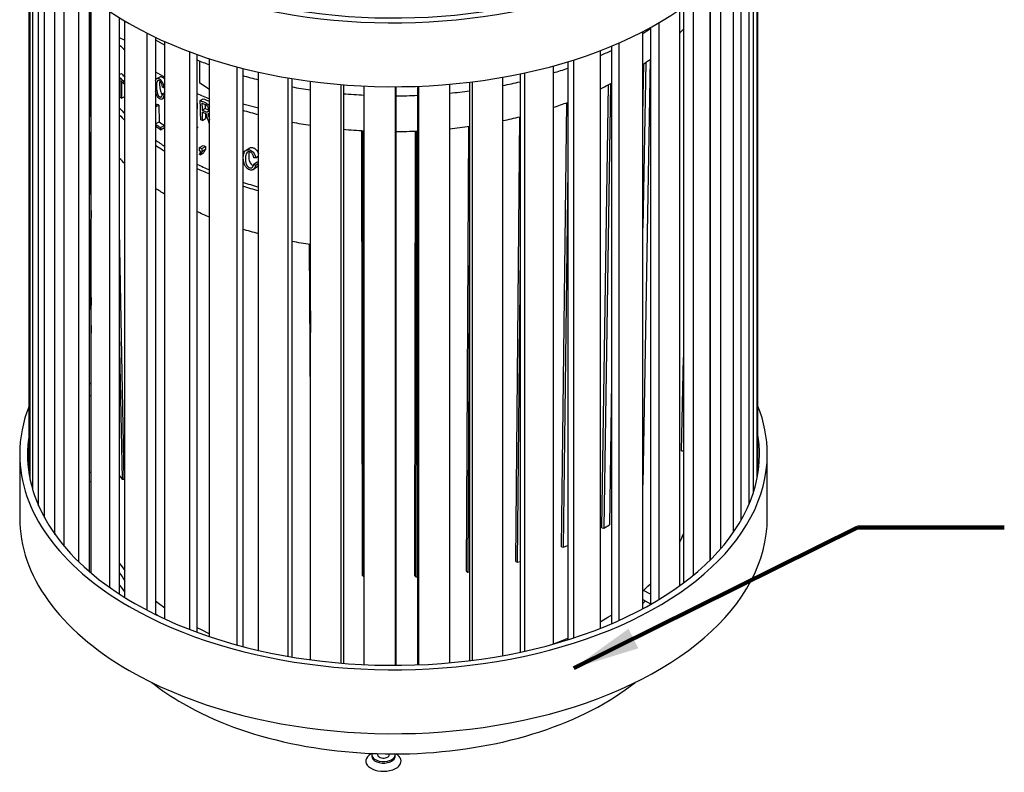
# Model space of a CAD drawing. Extents: x 0.6 to 16.4, y 0.7 to 12.9.
# Tile 2 of 19: x 1.2 to 3.3, y 4.4 to 6. Entities that reach past the tile are written whole.
import ezdxf

# ---------------------------------------------------------------- set-up
doc = ezdxf.new("R2010")
doc.units = 0
doc.header["$MEASUREMENT"] = 0
doc.layers.add('VG_P_Cells', color=3, linetype='Continuous', lineweight=25)
doc.layers.add('VG_P_Text', color=7, linetype='Continuous', lineweight=25)
doc.dimstyles.get("Standard").update_dxf_attribs({"dimtxt": 0.18, "dimasz": 0.18, "dimexe": 0.18, "dimexo": 0.0625, "dimgap": 0.09, "dimtad": 0, "dimtih": 1, "dimtoh": 1, "dimdec": 4, "dimzin": 0, "dimdsep": 46, "dimtxsty": 'Standard', "dimcen": 0.09, "dimadec": 0, "dimazin": 0, "dimtfac": 1, "dimtdec": 4, "dimtofl": 0, "dimtmove": 0, "dimatfit": 3, "dimfxl": 1, "dimtolj": 1, "dimtzin": 0, "dimarcsym": 0})

msp = doc.modelspace()

# ---------------------------------------------------------------- linework, layer by layer
at = {"layer": 'VG_P_Cells'}
for p, q in [((1.2115, 5.0584), (1.2115, 6.2387)), ((1.214, 5.0447), (1.214, 6.2326)), ((2.7614, 5.0477), (2.7614, 6.2342)), ((2.7632, 5.0579), (2.7632, 6.2387)), ((1.1915, 5.0992), (1.1915, 4.9631)), ((2.7832, 4.9631), (2.7832, 5.0992))]:
    msp.add_line(p, q, dxfattribs=at)
for centre, major_axis, start_param, end_param in [((1.9874, 6.477), (-0.7958, 0), 0.785398, 3.141593), ((1.9874, 6.341), (-0.7958, 0), 0, 0.785398), ((1.9874, 6.341), (-0.7958, 0), 0.785398, 3.141593), ((1.9874, 5.0992), (0.7958, 0), 2.917489, 3.141593), ((1.9874, 5.0992), (0.7958, 0), 0, 0.224103), ((1.9874, 5.0992), (-0.7792, 0), 3.141593, 3.233317), ((1.9874, 5.0992), (0.7958, 0), 3.141593, 3.926991), ((1.9874, 5.0992), (-0.7792, 0), 0, 0.785398), ((1.9874, 5.0992), (0.7958, 0), 3.926991, 6.283185), ((1.9874, 5.0992), (-0.7792, 0), 0.785398, 3.141593), ((1.9874, 4.9631), (-0.7958, 0), 0, 0.785398), ((1.9874, 4.9631), (-0.7958, 0), 0.785398, 3.141593), ((1.9874, 4.8262), (-0.6333, 0), 0.785398, 2.518418)]:
    msp.add_ellipse(centre, major_axis=major_axis, ratio=0.57735, start_param=start_param, end_param=end_param, dxfattribs=at)
at = {"layer": 'VG_P_Cells', "extrusion": (0, 0, -1)}
msp.add_ellipse((1.9874, 6.477), major_axis=(-0.7792, 0), ratio=0.57735, start_param=3.141593, end_param=5.497787, dxfattribs=at)
at = {"layer": 'VG_P_Text'}
for p, q in [((1.2195, 5.0229), (1.2195, 6.22)), ((2.7539, 5.0187), (2.7539, 6.2177)), ((1.2319, 4.9891), (1.2319, 6.1965)), ((2.7448, 4.9936), (2.7448, 6.1999)), ((1.2447, 4.9632), (1.2447, 6.1759)), ((2.7275, 4.9586), (2.7275, 6.1721)), ((1.2667, 4.9282), (1.2667, 6.146)), ((2.7112, 4.9327), (2.7112, 6.15)), ((1.2865, 4.9027), (1.2865, 6.1233)), ((2.6845, 4.8983), (2.6845, 6.1194)), ((1.3176, 4.8693), (1.3176, 6.0928)), ((2.6615, 4.8736), (2.6615, 6.0967)), ((2.6616, 6.0969), (2.6616, 4.8737)), ((1.3397, 6.0739), (1.3397, 4.8491)), ((1.3439, 4.8456), (1.3439, 6.0706)), ((2.626, 4.8415), (2.626, 6.0668)), ((1.3422, 5.8195), (1.3422, 6.0396)), ((1.3835, 4.8149), (1.3835, 6.0417)), ((2.5967, 4.8188), (2.5967, 6.0454)), ((2.6048, 6.0511), (2.6048, 4.8248)), ((1.4036, 6.0287), (1.4036, 4.8013)), ((1.4157, 4.7936), (1.4157, 6.0213)), ((2.5532, 4.7899), (2.5532, 6.0178)), ((1.4628, 4.7666), (1.4628, 5.9954)), ((2.5183, 4.7699), (2.5183, 5.9987)), ((2.5342, 6.0071), (2.5342, 4.7788)), ((1.4036, 5.9865), (1.4157, 5.9806)), ((1.4805, 5.9867), (1.4805, 4.7576)), ((1.5002, 4.7481), (1.5002, 5.9776)), ((2.4677, 4.745), (2.4677, 5.9746)), ((1.5539, 4.7254), (1.5539, 5.9556)), ((2.428, 4.7282), (2.428, 5.9583)), ((2.4514, 5.9677), (2.4514, 4.7378)), ((1.5687, 5.9502), (1.5687, 4.7198)), ((1.5753, 5.8892), (1.5753, 5.9361)), ((1.5957, 4.7103), (1.5957, 5.941)), ((2.3583, 5.9344), (2.3583, 4.7036)), ((2.3716, 4.7078), (2.3716, 5.9386)), ((2.5339, 5.94), (2.5183, 5.034)), ((2.5243, 5.9331), (2.5183, 5.581)), ((1.6546, 4.6924), (1.6546, 5.9236)), ((1.6663, 5.9205), (1.6663, 4.6893)), ((1.6999, 4.6811), (1.6999, 5.9125)), ((2.3279, 4.6946), (2.3279, 5.9257)), ((2.5183, 5.8209), (2.5202, 5.9302)), ((1.4036, 5.9072), (1.4084, 5.9096)), ((1.4056, 5.8592), (1.4056, 5.8956)), ((1.408, 5.8931), (1.408, 5.8568)), ((1.4135, 5.8922), (1.4157, 5.8932)), ((1.4135, 5.8922), (1.4135, 5.8877)), ((1.7628, 4.6684), (1.7628, 5.9001)), ((1.7711, 5.8988), (1.7711, 4.667)), ((1.8105, 4.6611), (1.8105, 5.893)), ((2.1493, 5.8911), (2.1493, 4.6592)), ((2.1558, 4.66), (2.1558, 5.8919)), ((2.2202, 4.6699), (2.2202, 5.9016)), ((2.2568, 5.9086), (2.2568, 4.6771)), ((2.2668, 4.6793), (2.2668, 5.9107)), ((1.4135, 5.8877), (1.4157, 5.8888)), ((1.4986, 5.8793), (1.5002, 5.8802)), ((1.5957, 5.8753), (1.5753, 5.8892)), ((1.876, 4.654), (1.876, 5.886)), ((1.8807, 5.8856), (1.8807, 4.6536)), ((1.9251, 4.6508), (1.9251, 5.8829)), ((1.9917, 4.6494), (1.9917, 5.8815)), ((1.9926, 5.8815), (1.9926, 4.6494)), ((2.0382, 5.8824), (2.0382, 4.6503)), ((2.041, 4.6504), (2.041, 5.8825)), ((2.1073, 4.6547), (2.1073, 5.8867)), ((2.4312, 4.9423), (2.4452, 5.8858)), ((2.4492, 5.8878), (2.4351, 4.9415)), ((1.408, 5.8568), (1.4157, 5.8606)), ((1.4957, 5.8663), (1.5002, 5.8689)), ((1.4986, 5.8635), (1.5002, 5.8644)), ((1.5759, 5.8522), (1.5821, 5.856)), ((1.4805, 5.8423), (1.4845, 5.8445)), ((1.4805, 5.8385), (1.4876, 5.8424)), ((1.4876, 5.8424), (1.4882, 5.8064)), ((1.5799, 5.8315), (1.5863, 5.8355)), ((1.6999, 5.8358), (1.6663, 5.8441)), ((2.3448, 4.9018), (2.3563, 5.8475)), ((1.5804, 5.8094), (1.5872, 5.8136)), ((2.2477, 4.8706), (2.2561, 5.8174)), ((1.3397, 5.8019), (1.3439, 5.6017)), ((1.4805, 5.8021), (1.4882, 5.8064)), ((1.4916, 5.7944), (1.4996, 5.7988)), ((1.4916, 5.7899), (1.4997, 5.7944)), ((1.4916, 5.7944), (1.4916, 5.7899)), ((1.4996, 5.7988), (1.4997, 5.7944)), ((1.5687, 5.7942), (1.5705, 5.7954)), ((1.9216, 4.8405), (1.9199, 5.788)), ((1.9214, 5.7879), (1.9232, 4.8383)), ((2.0328, 4.8395), (2.0345, 5.787)), ((2.0367, 5.7871), (2.035, 4.8374)), ((2.1426, 4.8496), (2.1478, 5.797)), ((1.5746, 5.7518), (1.5821, 5.7565)), ((1.5746, 5.7449), (1.5746, 5.7518)), ((1.5793, 5.7496), (1.5868, 5.7544)), ((1.5793, 5.7496), (1.5793, 5.7435)), ((1.5793, 5.7435), (1.5869, 5.7483)), ((1.5868, 5.7544), (1.5869, 5.7483)), ((1.5761, 5.7366), (1.5838, 5.7415)), ((1.694, 5.7301), (1.6999, 5.7343)), ((1.69, 5.7164), (1.6971, 5.7215)), ((1.694, 5.7143), (1.6999, 5.7185)), ((2.3583, 5.7069), (2.3485, 4.9006)), ((1.3397, 5.6166), (1.3439, 5.4165)), ((1.3397, 5.5564), (1.3439, 5.3563)), ((1.4036, 5.5748), (1.4136, 5.0459)), ((2.1493, 5.5741), (2.1454, 4.8478)), ((1.8105, 5.2078), (1.8087, 5.5455)), ((1.8095, 5.5454), (1.8105, 5.3581)), ((2.2568, 5.5267), (2.2509, 4.8691)), ((1.4036, 5.3558), (1.4095, 5.0459)), ((2.6008, 5.1059), (2.6048, 5.3049)), ((1.3439, 5.2511), (1.3397, 5.2473)), ((2.4514, 5.2534), (2.4469, 4.9483)), ((1.3397, 5.2248), (1.3439, 5.2224)), ((2.6616, 5.2187), (2.6615, 5.2188)), ((2.6008, 5.1059), (2.6048, 5.1063)), ((1.3439, 5.0591), (1.3397, 5.0615)), ((1.4036, 5.0532), (1.4095, 5.0459)), ((1.3439, 5.0387), (1.3397, 5.0411)), ((1.4095, 5.0459), (1.4136, 5.0459)), ((2.4351, 4.9415), (2.4469, 4.9483)), ((2.4312, 4.9423), (2.4351, 4.9415)), ((2.6027, 4.9243), (2.6048, 4.923)), ((2.3448, 4.9018), (2.3485, 4.9006)), ((2.3485, 4.9006), (2.3583, 4.9046)), ((2.6615, 4.8903), (2.6616, 4.8902)), ((2.2477, 4.8706), (2.2509, 4.8691)), ((2.2509, 4.8691), (2.2568, 4.8707)), ((2.1426, 4.8496), (2.1454, 4.8478)), ((2.1454, 4.8478), (2.1493, 4.8484)), ((1.9216, 4.8405), (1.9232, 4.8383)), ((1.9232, 4.8383), (1.9251, 4.8382)), ((2.0328, 4.8395), (2.035, 4.8374)), ((2.035, 4.8374), (2.0382, 4.8376)), ((2.5342, 4.8005), (2.5198, 4.8088)), ((2.5183, 4.7893), (2.5342, 4.7801)), ((1.9411, 4.4615), (1.9395, 4.4606)), ((1.941, 4.4589), (1.941, 4.4555)), ((1.9535, 4.4611), (1.9535, 4.4589)), ((1.9785, 4.4589), (1.9785, 4.4606)), ((1.991, 4.4555), (1.991, 4.4589))]:
    msp.add_line(p, q, dxfattribs=at)
at = {"layer": 'VG_P_Text', "flags": 128}
for points in [[(1.4036, 5.8926), (1.4041, 5.89), (1.4045, 5.8853)], [(1.4805, 5.8944), (1.4815, 5.8968), (1.4823, 5.8979), (1.4837, 5.8991)], [(1.4859, 5.8944), (1.4851, 5.8938), (1.4847, 5.8933), (1.4839, 5.8918), (1.4831, 5.8889), (1.4828, 5.8866), (1.4826, 5.8812)], [(1.4837, 5.8991), (1.4903, 5.9027)], [(1.4837, 5.8991), (1.4843, 5.8993), (1.4854, 5.8996), (1.4871, 5.8993), (1.488, 5.899), (1.4895, 5.8982)], [(1.4895, 5.8939), (1.4881, 5.8945), (1.4871, 5.8947), (1.4866, 5.8947), (1.4859, 5.8944)], [(1.49, 5.8935), (1.4895, 5.8906), (1.4894, 5.885)], [(1.4895, 5.8982), (1.4911, 5.897), (1.492, 5.8959), (1.4938, 5.8935), (1.4946, 5.8921), (1.496, 5.8892), (1.4971, 5.8859), (1.4977, 5.8837), (1.4986, 5.8793)], [(1.4956, 5.8802), (1.4946, 5.885), (1.4939, 5.8873), (1.4924, 5.8905), (1.4912, 5.8923), (1.4906, 5.893), (1.4895, 5.8939)], [(1.4903, 5.9027), (1.4913, 5.9031), (1.4921, 5.9032), (1.4938, 5.9029), (1.4959, 5.9018)], [(1.4959, 5.9018), (1.4979, 5.9002), (1.4989, 5.8993), (1.5002, 5.8975)], [(1.4045, 5.8853), (1.4044, 5.8828), (1.4042, 5.8813), (1.4036, 5.8792)], [(1.4892, 5.8559), (1.4876, 5.8572), (1.4867, 5.8582), (1.4849, 5.8606), (1.4828, 5.8647), (1.4818, 5.8674), (1.4805, 5.8721)], [(1.4826, 5.8812), (1.4828, 5.8759), (1.4832, 5.8733), (1.4839, 5.8696), (1.485, 5.8663), (1.4856, 5.8649), (1.4871, 5.8624), (1.4879, 5.8613), (1.4893, 5.8602)], [(1.4894, 5.885), (1.4896, 5.8809), (1.4898, 5.8788), (1.4904, 5.8754), (1.4913, 5.8721), (1.4919, 5.8704), (1.493, 5.8679), (1.4945, 5.8658), (1.4954, 5.8649)], [(1.4946, 5.8551), (1.4941, 5.8548), (1.493, 5.8546), (1.4918, 5.8547), (1.4901, 5.8554), (1.4892, 5.8559)], [(1.4893, 5.8602), (1.4905, 5.8596), (1.4911, 5.8594), (1.492, 5.8595), (1.4927, 5.8597)], [(1.4927, 5.8597), (1.4932, 5.8601), (1.4941, 5.8611), (1.4947, 5.8626), (1.4957, 5.8663)], [(1.4986, 5.8635), (1.4979, 5.8604), (1.4974, 5.8589), (1.4965, 5.857), (1.4953, 5.8556), (1.4946, 5.8551)], [(1.5002, 5.8582), (1.4946, 5.8551)], [(1.5939, 5.8511), (1.5957, 5.8502)], [(1.5687, 5.8482), (1.5691, 5.8456), (1.5695, 5.8405)], [(1.5695, 5.8405), (1.5694, 5.8367), (1.5692, 5.8348), (1.5687, 5.8322)], [(1.5877, 5.8473), (1.5888, 5.8468), (1.5909, 5.8453), (1.5928, 5.8435), (1.5949, 5.8408), (1.5957, 5.8394)], [(1.5877, 5.8283), (1.5897, 5.8278), (1.5906, 5.8278), (1.5917, 5.8281)], [(1.5937, 5.8335), (1.5933, 5.8361), (1.5927, 5.8377), (1.5914, 5.8397), (1.5907, 5.8406), (1.5888, 5.8422), (1.5878, 5.8427)], [(1.5917, 5.8281), (1.5924, 5.8286), (1.5932, 5.8297), (1.5937, 5.8309), (1.5937, 5.8335)], [(1.5947, 5.8243), (1.594, 5.8239), (1.5922, 5.8236)], [(1.5957, 5.8251), (1.5947, 5.8243)], [(1.5957, 5.8248), (1.5947, 5.8243)], [(1.6675, 5.7303), (1.6677, 5.734), (1.6679, 5.7358), (1.6685, 5.7384), (1.6693, 5.7408), (1.6698, 5.7419), (1.6711, 5.7439), (1.6718, 5.7448), (1.6731, 5.7459)], [(1.6731, 5.7459), (1.6799, 5.7507)], [(1.6731, 5.7459), (1.6747, 5.7468), (1.6759, 5.7471), (1.6784, 5.7474), (1.6805, 5.7471), (1.6816, 5.7468)], [(1.6799, 5.7507), (1.6814, 5.7515), (1.6826, 5.7519), (1.6851, 5.7521), (1.6872, 5.7519), (1.6883, 5.7516)], [(1.6816, 5.7468), (1.6837, 5.746), (1.685, 5.7452), (1.6874, 5.7432), (1.6885, 5.742), (1.6904, 5.7394), (1.692, 5.7364), (1.6928, 5.7343), (1.694, 5.7301)], [(1.6883, 5.7516), (1.6901, 5.7509), (1.6912, 5.7503), (1.6934, 5.7487), (1.6944, 5.7478), (1.6962, 5.7458), (1.6977, 5.7435), (1.6986, 5.7419), (1.6999, 5.7387)], [(1.6812, 5.7044), (1.679, 5.7054), (1.6777, 5.7062), (1.6752, 5.7082), (1.6742, 5.7094), (1.6724, 5.7119), (1.6709, 5.7145), (1.6702, 5.7161), (1.6692, 5.7188), (1.6682, 5.7227), (1.6678, 5.7253), (1.6675, 5.7303)], [(1.6763, 5.7419), (1.6753, 5.7411), (1.6748, 5.7404), (1.6739, 5.7388), (1.6729, 5.7358), (1.6724, 5.7334), (1.6721, 5.7281)], [(1.6721, 5.7281), (1.6723, 5.7248), (1.6725, 5.7227), (1.6733, 5.7188), (1.6739, 5.7171), (1.6753, 5.714), (1.676, 5.7129), (1.6777, 5.7109), (1.6791, 5.7098), (1.6806, 5.709), (1.6813, 5.7087)], [(1.6815, 5.7425), (1.6796, 5.7428), (1.6788, 5.7428), (1.6773, 5.7425), (1.6763, 5.7419)], [(1.6803, 5.7428), (1.6794, 5.7393), (1.6791, 5.7372), (1.6791, 5.7331)], [(1.6791, 5.7331), (1.6793, 5.7291), (1.6796, 5.7271), (1.6803, 5.7242), (1.6815, 5.721), (1.6824, 5.7192), (1.6844, 5.7165), (1.686, 5.7151), (1.687, 5.7145), (1.6886, 5.7139)], [(1.6899, 5.7303), (1.6891, 5.7332), (1.6886, 5.7347), (1.6876, 5.7368), (1.6863, 5.7388), (1.6856, 5.7397), (1.684, 5.7413), (1.6831, 5.7419), (1.6815, 5.7425)], [(1.6891, 5.7052), (1.6884, 5.7048), (1.6868, 5.7042), (1.6857, 5.704), (1.6832, 5.704), (1.6812, 5.7044)], [(1.6813, 5.7087), (1.6832, 5.7084), (1.6843, 5.7085), (1.6857, 5.709), (1.6863, 5.7093)], [(1.6863, 5.7093), (1.6869, 5.7099), (1.688, 5.7112), (1.6889, 5.7127), (1.6893, 5.7139), (1.69, 5.7164)], [(1.6886, 5.7139), (1.6892, 5.7137)], [(1.694, 5.7143), (1.6931, 5.7112), (1.6925, 5.7097), (1.6914, 5.7077), (1.69, 5.706), (1.6891, 5.7052)], [(1.6963, 5.7104), (1.6891, 5.7052)], [(1.6999, 5.7153), (1.6986, 5.7128), (1.6978, 5.7117), (1.6963, 5.7104)], [(2.5963, 4.9098), (2.6003, 4.9186), (2.6022, 4.9229), (2.6048, 4.9295)], [(1.4035, 4.8671), (1.4074, 4.8617), (1.4156, 4.851)], [(2.5183, 4.8074), (2.5291, 4.8177), (2.5344, 4.823)], [(1.4805, 4.7868), (1.4869, 4.7818), (1.5002, 4.7719)], [(2.428, 4.742), (2.4286, 4.7424)], [(2.4286, 4.7424), (2.444, 4.7516), (2.4514, 4.7563)], [(1.5687, 4.73), (1.5776, 4.7254), (1.5957, 4.7166)], [(2.3279, 4.6951), (2.3483, 4.7031), (2.3583, 4.7073)]]:
    msp.add_lwpolyline(points, dxfattribs=at)
at = {"layer": 'VG_P_Text'}
for centre, major_axis, ratio, start_param, end_param in [((1.9874, 6.2818), (0.7269, 0), 0.57735, -0.751893, -0.719155), ((1.9874, 6.1865), (0.6935, 0), 0.57735, -0.497983, -0.472776), ((1.9874, 6.2818), (-0.7269, 0), 0.57735, 0.799099, 0.836341), ((1.9874, 6.1865), (-0.6935, 0), 0.57735, 0.570248, 0.601778), ((1.9874, 6.2818), (-0.7269, 0), 0.57735, -4.06109, -4.019915), ((1.9874, 6.2818), (-0.7269, 0), 0.57735, 0.957015, 1.001704), ((1.9874, 6.1865), (0.6935, 0), 0.57735, -0.698974, -0.662392), ((1.9874, 6.1865), (-0.6935, 0), 0.57735, 0.751201, 0.792041), ((1.9874, 6.2818), (-0.7269, 0), 0.57735, -4.224795, -4.1769), ((1.9874, 6.088), (-0.6667, 0), 0.57735, 0.503932, 0.533838), ((1.9874, 6.088), (-0.6563, 0), 0.57735, 0.490369, 0.513303), ((1.9874, 6.2818), (-0.7269, 0), 0.57735, 1.113296, 1.164168), ((1.9874, 6.2818), (-0.7269, 0), 0.57735, -4.386326, -4.332646), ((1.9874, 6.2818), (-0.7269, 0), 0.57735, 1.268636, 1.325002), ((1.9874, 6.2818), (-0.7269, 0), 0.57735, -4.546655, -4.487681), ((1.9874, 6.1865), (-0.6935, 0), 0.57735, -4.023918, -3.979353), ((1.9874, 6.1216), (-0.6455, 0.2353), 0.708773, 0.994174, 1.000604), ((1.9874, 6.1865), (-0.6935, 0), 0.57735, 0.922731, 0.970646), ((1.9874, 6.1533), (-0.6666, -0.0149), 0.561841, 0.893031, 0.915301), ((1.9876, 6.1532), (0.6576, 0.0147), 0.561841, 4.035368, 4.057946), ((1.9874, 6.2818), (-0.7269, 0), 0.57735, 1.42345, 1.484988), ((1.9874, 6.2818), (-0.7269, 0), 0.57735, 1.578033, 1.640837), ((1.9875, 6.0164), (-0.6548, -0.0098), 0.587109, 0.46068, 0.499991), ((1.9874, 6.088), (-0.6563, 0), 0.57735, 0.697874, 0.705213), ((1.9874, 8.0746), (-0.4808, 20.7895), 0.022213, -4.605504, -4.604795), ((1.9874, 6.1343), (-0.6666, -0.0149), 0.561841, 0.900578, 0.915362), ((1.4295, 31.9003), (0.8618, -37.0721), 0.017019, -0.791768, -0.791464), ((1.9876, 6.1342), (0.6572, 0.0147), 0.561841, 4.043078, 4.05722), ((1.9874, 6.1865), (-0.6935, 0), 0.57735, 1.089491, 1.143377), ((1.9874, 6.1865), (-0.6935, 0), 0.57735, -4.19913, -4.148134), ((1.9874, 6.0163), (-0.6666, -0.01), 0.587109, 0.495106, 0.531486), ((1.9874, 8.0746), (-0.4808, 20.7895), 0.022213, -4.604591, -4.603726), ((1.4295, 31.9003), (0.8618, -37.0721), 0.017019, -0.791048, -0.790634), ((1.9874, 6.317), (-0.4451, 1.847), 0.268719, -4.507178, -4.500634), ((1.9874, 6.1865), (-0.6935, 0), 0.57735, -4.370028, -4.313388), ((1.9875, 6.0517), (-0.6667, 0), 0.57735, 0.706795, 0.732078), ((1.9874, 6.0517), (-0.6555, 0), 0.57735, 0.705148, 0.731619), ((1.9874, 6.088), (-0.6563, 0), 0.57735, 0.87901, 0.882568), ((2.0062, 6.0493), (0.6176, 1.0067), 0.218061, -4.326745, -4.323061), ((1.9874, 6.1865), (-0.6935, 0), 0.57735, 1.253618, 1.312926), ((1.9874, 6.1865), (-0.6935, 0), 0.57735, 1.416313, 1.480853), ((1.9874, 6.1865), (-0.6935, 0), 0.57735, 1.578381, 1.64421), ((1.9874, 6.1865), (-0.6935, 0), 0.57735, -4.53861, -4.476681), ((1.9875, 6.0164), (-0.6548, -0.0098), 0.587109, 0.676316, 0.722682), ((1.9874, 6.0163), (-0.6666, -0.01), 0.587109, 0.698163, 0.742628), ((1.9874, 6.054), (0.6667, 0), 0.57735, 4.044731, 4.053737), ((1.9874, 6.054), (-0.6556, 0), 0.57735, 0.90427, 0.91343), ((2.0081, 5.991), (0.6108, 1.1139), 0.210456, -4.379311, -4.373053), ((1.9874, 5.9447), (0.6224, 1.1347), 0.210599, -4.420341, -4.414185), ((1.9875, 6.0164), (-0.6548, -0.0098), 0.587109, 0.868026, 0.920473), ((1.9874, 6.0163), (-0.6666, -0.01), 0.587109, 0.88303, 0.933975), ((1.9874, 6.0968), (-0.6455, 0.2442), 0.682863, 1.361244, 1.367839), ((1.9848, 6.0988), (0.6356, -0.2404), 0.682857, 4.511589, 4.516284), ((1.9875, 6.0164), (-0.6548, -0.0098), 0.587109, 1.049264, 1.107196), ((1.9874, 6.0163), (-0.6666, -0.01), 0.587109, 1.059503, 1.11612), ((1.9874, 4.9631), (-0.7792, 0), 0.57735, 3.666544, 3.666947), ((1.9874, 5.0992), (-0.7792, 0), 0.57735, 6.191285, 6.283185), ((1.9874, 4.9623), (-0.6167, 0), 0.57735, 0.327891, 0.384238), ((1.9874, 4.9623), (-0.6333, 0), 0.57735, 0.398146, 0.444815), ((1.9874, 4.9623), (-0.6167, 0), 0.57735, -3.675309, -3.658579), ((1.9874, 4.9623), (-0.6167, 0), 0.57735, 0.605932, 0.619834), ((1.9874, 4.8262), (-0.6333, 0), 0.57735, 0.623326, 0.785398), ((1.966, 4.4453), (-0.0375, 0), 0.57735, 5.497607, 8.211774), ((1.966, 4.4589), (-0.025, 0), 0.57735, 6.099965, 6.283304), ((1.966, 4.4589), (-0.025, 0), 0.57735, 0.000119, 1.928589), ((1.966, 4.4555), (-0.025, 0), 0.57735, 0.000119, 1.928589), ((1.966, 4.4589), (-0.0125, 0), 0.57735, 0.000119, 1.928589), ((1.966, 4.4589), (-0.0125, 0), 0.57735, 1.928589, 2.713987), ((1.966, 4.4589), (-0.025, 0), 0.57735, 1.928589, 2.713987), ((1.966, 4.4555), (-0.025, 0), 0.57735, 1.928589, 2.713987), ((1.966, 4.4589), (-0.0125, 0), 0.57735, 2.713987, 3.141694), ((1.966, 4.4589), (-0.025, 0), 0.57735, 2.713987, 3.141694), ((1.966, 4.4555), (-0.025, 0), 0.57735, 2.713987, 3.141694), ((1.966, 4.4589), (-0.025, 0), 0.57735, 3.141694, 3.257588), ((1.966, 4.4453), (-0.0375, 0), 0.57735, 2.713987, 3.925436), ((1.966, 4.4453), (-0.0375, 0), 0.57735, 1.928589, 2.713987)]:
    msp.add_ellipse(centre, major_axis=major_axis, ratio=ratio, start_param=start_param, end_param=end_param, dxfattribs=at)
at = {"layer": 'VG_P_Text', "extrusion": (0, 0, -1)}
for centre, major_axis, ratio, start_param, end_param in [((1.9874, 6.0835), (-0.6667, 0), 0.57735, -0.510238, -0.503931), ((1.9874, 6.0835), (-0.6667, 0), 0.57735, -0.533838, -0.517417), ((1.9874, 6.1442), (0.6648, 0.1211), 0.410737, -3.814686, -3.808049), ((1.9874, 6.0472), (-0.6667, 0), 0.57735, -0.517417, -0.510238), ((1.9874, 7.9393), (-0.4808, 20.7895), 0.022213, 4.610346, 4.612342), ((1.9874, 6.1488), (0.6666, 0.0149), 0.561841, -4.057114, -4.041461), ((1.9874, 5.9244), (-0.6666, -0.01), 0.587109, -0.25548, -0.245804), ((1.9874, 6.1125), (0.6666, 0.0149), 0.561841, -4.043239, -4.03662), ((1.9874, 6.1301), (0.6666, 0.0149), 0.561841, -4.05857, -4.042374), ((1.9874, 6.3046), (-0.4451, 1.8407), 0.269655, 4.502487, 4.513794), ((1.9875, 6.0472), (0.6667, 0), 0.57735, -3.873671, -3.848387), ((1.9874, 6.1125), (0.6666, 0.0149), 0.561841, -4.071808, -4.069877), ((1.9874, 5.9351), (0.6062, 1.3475), 0.205936, 4.473387, 4.478261), ((1.9874, 6.0472), (-0.6667, 0), 0.57735, -0.907352, -0.903138), ((1.9874, 5.9244), (-0.6666, -0.01), 0.587109, -0.531485, -0.495109), ((1.9874, 6.0395), (-0.6667, 0), 0.57735, -0.905988, -0.902478), ((1.9874, 6.043), (-0.6641, -0.1371), 0.425833, -1.027392, -1.020586), ((1.9874, 5.9244), (-0.6666, -0.01), 0.587109, -0.742627, -0.698162), ((1.9874, 5.9244), (-0.6666, -0.01), 0.587109, -0.933975, -0.88303), ((1.9874, 5.9244), (-0.6666, -0.01), 0.587109, -1.11612, -1.059503), ((1.9874, 5.9244), (-0.6666, -0.01), 0.587109, -1.293461, -1.231538)]:
    msp.add_ellipse(centre, major_axis=major_axis, ratio=ratio, start_param=start_param, end_param=end_param, dxfattribs=at)

# ---------------------------------------------------------------- leaders
at = {"layer": 'VG_P_Text'}
msp.add_leader([(2.3712, 4.6434), (2.9753, 4.9425), (3.2878, 4.9425)], dimstyle='Standard', override={"dimtxt": 0.15625, "dimasz": 0.141666, "dimgap": 0.15, "dimtad": 0, "dimclrd": 0, "dimlwd": 65534}, dxfattribs=at)

doc.saveas('drawing.dxf')
